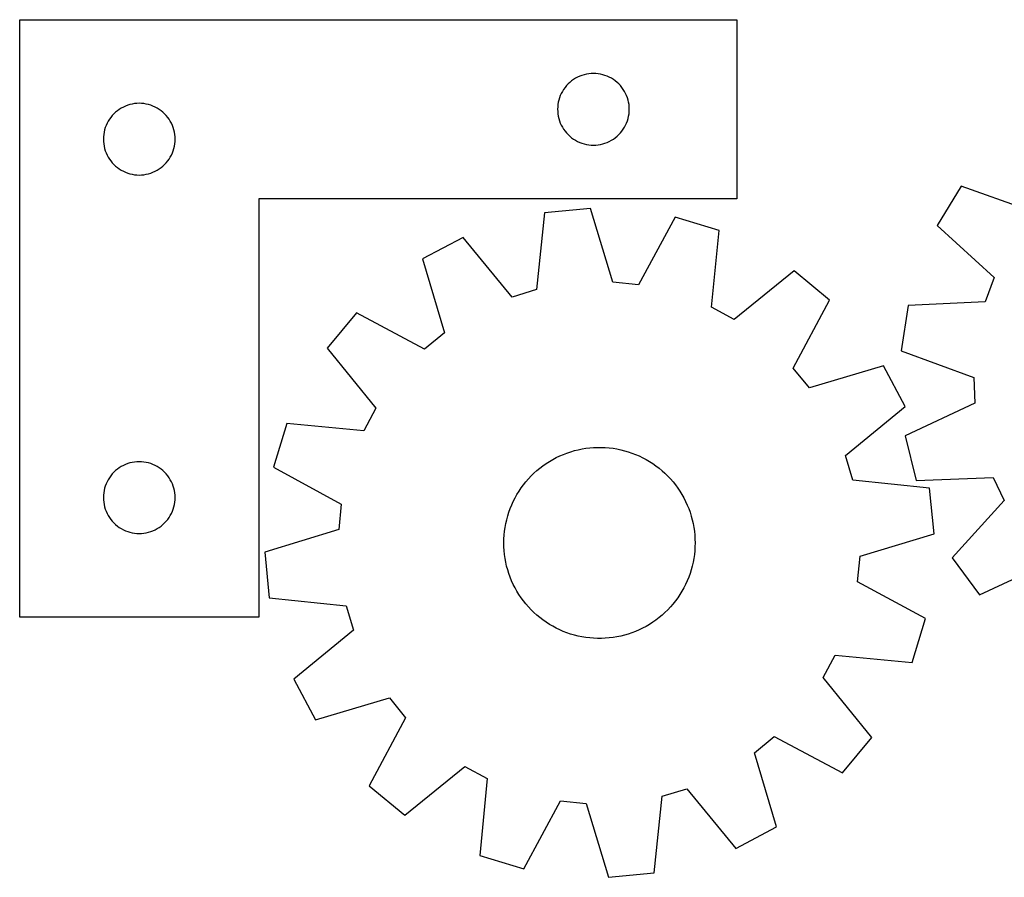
# Model space of a CAD drawing. Header units: millimetres. Extents: x 7 to 1243, y 7 to 1344.
# Tile 17 of 23: x 250 to 497, y 1128 to 1343. Entities that reach past the tile are written whole.
import ezdxf

# ---------------------------------------------------------------- set-up
doc = ezdxf.new("R2010")
doc.units = ezdxf.units.MM
doc.layers.add('CUT', color=7, linetype='CONTINUOUS', true_color=0x000000)

msp = doc.modelspace()

# ---------------------------------------------------------------- linework, layer by layer
at = {"layer": 'CUT'}
for p, q in [((249.803007, 1343.48465), (429.803007, 1343.48465)), ((249.803007, 1193.48465), (249.803007, 1343.48465)), ((429.803007, 1343.48465), (429.803007, 1298.48465)), ((390.910052, 1329.507022), (390.358856, 1329.299566)), ((391.473635, 1329.677983), (390.910052, 1329.507022)), ((392.047194, 1329.811718), (391.473635, 1329.677983)), ((392.628271, 1329.907654), (392.047194, 1329.811718)), ((393.214379, 1329.965381), (392.628271, 1329.907654)), ((393.803007, 1329.98465), (393.214379, 1329.965381)), ((394.391635, 1329.965381), (393.803007, 1329.98465)), ((394.977743, 1329.907654), (394.391635, 1329.965381)), ((395.55882, 1329.811718), (394.977743, 1329.907654)), ((396.132378, 1329.677983), (395.55882, 1329.811718)), ((396.695962, 1329.507022), (396.132378, 1329.677983)), ((397.247158, 1329.299566), (396.695962, 1329.507022)), ((387.439046, 1327.348612), (387.036449, 1326.918763)), ((387.868894, 1327.751209), (387.439046, 1327.348612)), ((388.324154, 1328.124831), (387.868894, 1327.751209)), ((388.802875, 1328.467877), (388.324154, 1328.124831)), ((389.303007, 1328.778879), (388.802875, 1328.467877)), ((389.822409, 1329.056505), (389.303007, 1328.778879)), ((390.358856, 1329.299566), (389.822409, 1329.056505)), ((397.783605, 1329.056505), (397.247158, 1329.299566)), ((398.303007, 1328.778879), (397.783605, 1329.056505)), ((398.803139, 1328.467877), (398.303007, 1328.778879)), ((399.28186, 1328.124831), (398.803139, 1328.467877)), ((399.737119, 1327.751209), (399.28186, 1328.124831)), ((400.166968, 1327.348612), (399.737119, 1327.751209)), ((400.569565, 1326.918763), (400.166968, 1327.348612)), ((385.731152, 1324.965249), (385.488091, 1324.428801)), ((386.008778, 1325.48465), (385.731152, 1324.965249)), ((386.31978, 1325.984783), (386.008778, 1325.48465)), ((386.662827, 1326.463503), (386.31978, 1325.984783)), ((387.036449, 1326.918763), (386.662827, 1326.463503)), ((400.943187, 1326.463503), (400.569565, 1326.918763)), ((401.286233, 1325.984783), (400.943187, 1326.463503)), ((401.597235, 1325.48465), (401.286233, 1325.984783)), ((401.874861, 1324.965249), (401.597235, 1325.48465)), ((402.117923, 1324.428801), (401.874861, 1324.965249)), ((277.473635, 1322.177983), (276.910052, 1322.007022)), ((278.047194, 1322.311718), (277.473635, 1322.177983)), ((278.628271, 1322.407654), (278.047194, 1322.311718)), ((279.214379, 1322.465381), (278.628271, 1322.407654)), ((279.803007, 1322.48465), (279.214379, 1322.465381)), ((280.391635, 1322.465381), (279.803007, 1322.48465)), ((280.977743, 1322.407654), (280.391635, 1322.465381)), ((281.55882, 1322.311718), (280.977743, 1322.407654)), ((282.132378, 1322.177983), (281.55882, 1322.311718)), ((282.695962, 1322.007022), (282.132378, 1322.177983)), ((384.880003, 1322.159386), (384.822276, 1321.573279)), ((384.975939, 1322.740463), (384.880003, 1322.159386)), ((385.109674, 1323.314022), (384.975939, 1322.740463)), ((385.280636, 1323.877606), (385.109674, 1323.314022)), ((385.488091, 1324.428801), (385.280636, 1323.877606)), ((402.325378, 1323.877606), (402.117923, 1324.428801)), ((402.496339, 1323.314022), (402.325378, 1323.877606)), ((402.630074, 1322.740463), (402.496339, 1323.314022)), ((402.726011, 1322.159386), (402.630074, 1322.740463)), ((402.783737, 1321.573279), (402.726011, 1322.159386)), ((273.439046, 1319.848612), (273.036449, 1319.418763)), ((273.868894, 1320.251209), (273.439046, 1319.848612)), ((274.324154, 1320.624831), (273.868894, 1320.251209)), ((274.802875, 1320.967877), (274.324154, 1320.624831)), ((275.303007, 1321.278879), (274.802875, 1320.967877)), ((275.822409, 1321.556505), (275.303007, 1321.278879)), ((276.358856, 1321.799566), (275.822409, 1321.556505)), ((276.910052, 1322.007022), (276.358856, 1321.799566)), ((283.247158, 1321.799566), (282.695962, 1322.007022)), ((283.783605, 1321.556505), (283.247158, 1321.799566)), ((284.303007, 1321.278879), (283.783605, 1321.556505)), ((284.803139, 1320.967877), (284.303007, 1321.278879)), ((285.28186, 1320.624831), (284.803139, 1320.967877)), ((285.737119, 1320.251209), (285.28186, 1320.624831)), ((286.166968, 1319.848612), (285.737119, 1320.251209)), ((286.569565, 1319.418763), (286.166968, 1319.848612)), ((384.822276, 1321.573279), (384.803007, 1320.98465)), ((384.803007, 1320.98465), (384.822276, 1320.396022)), ((384.822276, 1320.396022), (384.880003, 1319.809915)), ((384.880003, 1319.809915), (384.975939, 1319.228838)), ((402.630074, 1319.228838), (402.726011, 1319.809915)), ((402.726011, 1319.809915), (402.783737, 1320.396022)), ((402.803007, 1320.98465), (402.783737, 1321.573279)), ((402.783737, 1320.396022), (402.803007, 1320.98465)), ((271.731152, 1317.465249), (271.488091, 1316.928801)), ((272.008778, 1317.98465), (271.731152, 1317.465249)), ((272.31978, 1318.484783), (272.008778, 1317.98465)), ((272.662827, 1318.963503), (272.31978, 1318.484783)), ((273.036449, 1319.418763), (272.662827, 1318.963503)), ((286.943187, 1318.963503), (286.569565, 1319.418763)), ((287.286233, 1318.484783), (286.943187, 1318.963503)), ((287.597235, 1317.98465), (287.286233, 1318.484783)), ((287.874861, 1317.465249), (287.597235, 1317.98465)), ((288.117923, 1316.928801), (287.874861, 1317.465249)), ((384.975939, 1319.228838), (385.109674, 1318.655279)), ((385.109674, 1318.655279), (385.280636, 1318.091695)), ((385.280636, 1318.091695), (385.488091, 1317.5405)), ((385.488091, 1317.5405), (385.731152, 1317.004052)), ((401.874861, 1317.004052), (402.117923, 1317.5405)), ((402.117923, 1317.5405), (402.325378, 1318.091695)), ((402.325378, 1318.091695), (402.496339, 1318.655279)), ((402.496339, 1318.655279), (402.630074, 1319.228838)), ((270.880003, 1314.659386), (270.822276, 1314.073279)), ((270.975939, 1315.240463), (270.880003, 1314.659386)), ((271.109674, 1315.814022), (270.975939, 1315.240463)), ((271.280636, 1316.377606), (271.109674, 1315.814022)), ((271.488091, 1316.928801), (271.280636, 1316.377606)), ((288.325378, 1316.377606), (288.117923, 1316.928801)), ((288.496339, 1315.814022), (288.325378, 1316.377606)), ((288.630074, 1315.240463), (288.496339, 1315.814022)), ((288.726011, 1314.659386), (288.630074, 1315.240463)), ((288.783737, 1314.073279), (288.726011, 1314.659386)), ((385.731152, 1317.004052), (386.008778, 1316.48465)), ((386.008778, 1316.48465), (386.31978, 1315.984518)), ((386.31978, 1315.984518), (386.662827, 1315.505798)), ((386.662827, 1315.505798), (387.036449, 1315.050538)), ((387.036449, 1315.050538), (387.439046, 1314.620689)), ((400.166968, 1314.620689), (400.569565, 1315.050538)), ((400.569565, 1315.050538), (400.943187, 1315.505798)), ((400.943187, 1315.505798), (401.286233, 1315.984518)), ((401.286233, 1315.984518), (401.597235, 1316.48465)), ((401.597235, 1316.48465), (401.874861, 1317.004052)), ((270.822276, 1314.073279), (270.803007, 1313.48465)), ((270.803007, 1313.48465), (270.822276, 1312.896022)), ((270.822276, 1312.896022), (270.880003, 1312.309915)), ((270.880003, 1312.309915), (270.975939, 1311.728838)), ((288.630074, 1311.728838), (288.726011, 1312.309915)), ((288.726011, 1312.309915), (288.783737, 1312.896022)), ((288.803007, 1313.48465), (288.783737, 1314.073279)), ((288.783737, 1312.896022), (288.803007, 1313.48465)), ((387.439046, 1314.620689), (387.868894, 1314.218092)), ((387.868894, 1314.218092), (388.324154, 1313.84447)), ((388.324154, 1313.84447), (388.802875, 1313.501424)), ((388.802875, 1313.501424), (389.303007, 1313.190422)), ((389.303007, 1313.190422), (389.822409, 1312.912796)), ((389.822409, 1312.912796), (390.358856, 1312.669735)), ((390.358856, 1312.669735), (390.910052, 1312.462279)), ((390.910052, 1312.462279), (391.473635, 1312.291318)), ((391.473635, 1312.291318), (392.047194, 1312.157583)), ((395.55882, 1312.157583), (396.132378, 1312.291318)), ((396.132378, 1312.291318), (396.695962, 1312.462279)), ((396.695962, 1312.462279), (397.247158, 1312.669735)), ((397.247158, 1312.669735), (397.783605, 1312.912796)), ((397.783605, 1312.912796), (398.303007, 1313.190422)), ((398.303007, 1313.190422), (398.803139, 1313.501424)), ((398.803139, 1313.501424), (399.28186, 1313.84447)), ((399.28186, 1313.84447), (399.737119, 1314.218092)), ((399.737119, 1314.218092), (400.166968, 1314.620689)), ((270.975939, 1311.728838), (271.109674, 1311.155279)), ((271.109674, 1311.155279), (271.280636, 1310.591695)), ((271.280636, 1310.591695), (271.488091, 1310.0405)), ((271.488091, 1310.0405), (271.731152, 1309.504052)), ((287.874861, 1309.504052), (288.117923, 1310.0405)), ((288.117923, 1310.0405), (288.325378, 1310.591695)), ((288.325378, 1310.591695), (288.496339, 1311.155279)), ((288.496339, 1311.155279), (288.630074, 1311.728838)), ((392.047194, 1312.157583), (392.628271, 1312.061647)), ((392.628271, 1312.061647), (393.214379, 1312.00392)), ((393.214379, 1312.00392), (393.803007, 1311.98465)), ((393.803007, 1311.98465), (394.391635, 1312.00392)), ((394.391635, 1312.00392), (394.977743, 1312.061647)), ((394.977743, 1312.061647), (395.55882, 1312.157583)), ((271.731152, 1309.504052), (272.008778, 1308.98465)), ((272.008778, 1308.98465), (272.31978, 1308.484518)), ((272.31978, 1308.484518), (272.662827, 1308.005798)), ((272.662827, 1308.005798), (273.036449, 1307.550538)), ((273.036449, 1307.550538), (273.439046, 1307.120689)), ((286.166968, 1307.120689), (286.569565, 1307.550538)), ((286.569565, 1307.550538), (286.943187, 1308.005798)), ((286.943187, 1308.005798), (287.286233, 1308.484518)), ((287.286233, 1308.484518), (287.597235, 1308.98465)), ((287.597235, 1308.98465), (287.874861, 1309.504052)), ((273.439046, 1307.120689), (273.868894, 1306.718092)), ((273.868894, 1306.718092), (274.324154, 1306.34447)), ((274.324154, 1306.34447), (274.802875, 1306.001424)), ((274.802875, 1306.001424), (275.303007, 1305.690422)), ((275.303007, 1305.690422), (275.822409, 1305.412796)), ((275.822409, 1305.412796), (276.358856, 1305.169735)), ((276.358856, 1305.169735), (276.910052, 1304.962279)), ((276.910052, 1304.962279), (277.473635, 1304.791318)), ((277.473635, 1304.791318), (278.047194, 1304.657583)), ((281.55882, 1304.657583), (282.132378, 1304.791318)), ((282.132378, 1304.791318), (282.695962, 1304.962279)), ((282.695962, 1304.962279), (283.247158, 1305.169735)), ((283.247158, 1305.169735), (283.783605, 1305.412796)), ((283.783605, 1305.412796), (284.303007, 1305.690422)), ((284.303007, 1305.690422), (284.803139, 1306.001424)), ((284.803139, 1306.001424), (285.28186, 1306.34447)), ((285.28186, 1306.34447), (285.737119, 1306.718092)), ((285.737119, 1306.718092), (286.166968, 1307.120689)), ((278.047194, 1304.657583), (278.628271, 1304.561647)), ((278.628271, 1304.561647), (279.214379, 1304.50392)), ((279.214379, 1304.50392), (279.803007, 1304.48465)), ((279.803007, 1304.48465), (280.391635, 1304.50392)), ((280.391635, 1304.50392), (280.977743, 1304.561647)), ((280.977743, 1304.561647), (281.55882, 1304.657583)), ((486.054682, 1301.698385), (480.083158, 1291.827905)), ((504.293981, 1295.15848), (486.054682, 1301.698385)), ((429.803007, 1298.48465), (309.803007, 1298.48465)), ((309.803007, 1298.48465), (309.803007, 1193.48465)), ((381.541042, 1294.969902), (379.531831, 1275.698018)), ((393.024283, 1296.074732), (381.541042, 1294.969902)), ((398.671012, 1277.539444), (393.024283, 1296.074732)), ((414.29974, 1293.930773), (405.06844, 1276.894766)), ((425.331671, 1290.557057), (414.29974, 1293.930773)), ((423.455421, 1271.271775), (425.331671, 1290.557057)), ((480.083158, 1291.827905), (494.341209, 1278.707296)), ((361.064626, 1288.808896), (350.878295, 1283.393721)), ((373.374671, 1273.845434), (361.064626, 1288.808896)), ((350.878295, 1283.393721), (356.397056, 1264.81993)), ((444.167172, 1280.434533), (429.119166, 1268.22798)), ((453.068282, 1273.095888), (444.167172, 1280.434533)), ((494.341209, 1278.707296), (492.150154, 1272.662301)), ((379.531831, 1275.698018), (373.374671, 1273.845434)), ((405.06844, 1276.894766), (398.671012, 1277.539444)), ((443.954696, 1255.99662), (453.068282, 1273.095888)), ((492.150154, 1272.662301), (472.796524, 1271.724508)), ((429.119166, 1268.22798), (423.455421, 1271.271775)), ((472.796524, 1271.724508), (471.056825, 1260.320171)), ((334.318268, 1269.865709), (326.979623, 1260.964599)), ((351.417536, 1260.752122), (334.318268, 1269.865709)), ((356.397056, 1264.81993), (351.417536, 1260.752122)), ((326.979623, 1260.964599), (339.186175, 1245.916592)), ((471.056825, 1260.320171), (489.250587, 1253.654628)), ((448.022504, 1251.0171), (443.954696, 1255.99662)), ((466.596294, 1256.535861), (448.022504, 1251.0171)), ((472.01147, 1246.34953), (466.596294, 1256.535861)), ((489.250587, 1253.654628), (489.539635, 1247.231301)), ((339.186175, 1245.916592), (336.142381, 1240.252847)), ((457.048007, 1234.039485), (472.01147, 1246.34953)), ((489.539635, 1247.231301), (472.018091, 1238.958579)), ((316.857099, 1242.129097), (313.483383, 1231.097166)), ((336.142381, 1240.252847), (316.857099, 1242.129097)), ((472.018091, 1238.958579), (474.775069, 1227.756591)), ((389.975938, 1235.505903), (390.934833, 1235.703931)), ((390.934833, 1235.703931), (391.901008, 1235.862683)), ((391.901008, 1235.862683), (392.872853, 1235.981894)), ((392.872853, 1235.981894), (393.848753, 1236.061365)), ((393.848753, 1236.061365), (394.827081, 1236.100965)), ((394.827081, 1236.100965), (395.806211, 1236.100627)), ((395.806211, 1236.100627), (396.784512, 1236.060352)), ((396.784512, 1236.060352), (397.760356, 1235.980207)), ((397.760356, 1235.980207), (398.73212, 1235.860325)), ((398.73212, 1235.860325), (399.698184, 1235.700907)), ((399.698184, 1235.700907), (400.656942, 1235.502216)), ((383.599366, 1233.055716), (384.463628, 1233.515875)), ((384.463628, 1233.515875), (385.34594, 1233.940399)), ((385.34594, 1233.940399), (386.244833, 1234.328581)), ((386.244833, 1234.328581), (387.158812, 1234.679776)), ((387.158812, 1234.679776), (388.086355, 1234.993399)), ((388.086355, 1234.993399), (389.025918, 1235.268927)), ((389.025918, 1235.268927), (389.975938, 1235.505903)), ((400.656942, 1235.502216), (401.606798, 1235.264585)), ((401.606798, 1235.264585), (402.546171, 1234.988408)), ((402.546171, 1234.988408), (403.473498, 1234.674145)), ((403.473498, 1234.674145), (404.387234, 1234.322319)), ((404.387234, 1234.322319), (405.285859, 1233.933517)), ((405.285859, 1233.933517), (406.167878, 1233.508384)), ((406.167878, 1233.508384), (407.031822, 1233.047628)), ((458.900592, 1227.882325), (457.048007, 1234.039485)), ((274.802875, 1230.967877), (274.324154, 1230.624831)), ((275.303007, 1231.278879), (274.802875, 1230.967877)), ((275.822409, 1231.556505), (275.303007, 1231.278879)), ((276.358856, 1231.799566), (275.822409, 1231.556505)), ((276.910052, 1232.007022), (276.358856, 1231.799566)), ((277.473635, 1232.177983), (276.910052, 1232.007022)), ((278.047194, 1232.311718), (277.473635, 1232.177983)), ((278.628271, 1232.407654), (278.047194, 1232.311718)), ((279.214379, 1232.465381), (278.628271, 1232.407654)), ((279.803007, 1232.48465), (279.214379, 1232.465381)), ((280.391635, 1232.465381), (279.803007, 1232.48465)), ((280.977743, 1232.407654), (280.391635, 1232.465381)), ((281.55882, 1232.311718), (280.977743, 1232.407654)), ((282.132378, 1232.177983), (281.55882, 1232.311718)), ((282.695962, 1232.007022), (282.132378, 1232.177983)), ((283.247158, 1231.799566), (282.695962, 1232.007022)), ((283.783605, 1231.556505), (283.247158, 1231.799566)), ((284.303007, 1231.278879), (283.783605, 1231.556505)), ((284.803139, 1230.967877), (284.303007, 1231.278879)), ((285.28186, 1230.624831), (284.803139, 1230.967877)), ((313.483383, 1231.097166), (330.519389, 1221.865866)), ((379.597968, 1230.249204), (380.351086, 1230.87491)), ((380.351086, 1230.87491), (381.1291, 1231.469377)), ((381.1291, 1231.469377), (381.930713, 1232.031614)), ((381.930713, 1232.031614), (382.754592, 1232.560688)), ((382.754592, 1232.560688), (383.599366, 1233.055716)), ((407.031822, 1233.047628), (407.876254, 1232.552017)), ((407.876254, 1232.552017), (408.699767, 1232.022375)), ((408.699767, 1232.022375), (409.500992, 1231.459584)), ((409.500992, 1231.459584), (410.278595, 1230.864581)), ((410.278595, 1230.864581), (411.031281, 1230.238355)), ((272.31978, 1228.484783), (272.008778, 1227.98465)), ((272.662827, 1228.963503), (272.31978, 1228.484783)), ((273.036449, 1229.418763), (272.662827, 1228.963503)), ((273.439046, 1229.848612), (273.036449, 1229.418763)), ((273.868894, 1230.251209), (273.439046, 1229.848612)), ((274.324154, 1230.624831), (273.868894, 1230.251209)), ((285.737119, 1230.251209), (285.28186, 1230.624831)), ((286.166968, 1229.848612), (285.737119, 1230.251209)), ((286.569565, 1229.418763), (286.166968, 1229.848612)), ((286.943187, 1228.963503), (286.569565, 1229.418763)), ((287.286233, 1228.484783), (286.943187, 1228.963503)), ((287.597235, 1227.98465), (287.286233, 1228.484783)), ((376.858849, 1227.455559), (377.500298, 1228.195314)), ((377.500298, 1228.195314), (378.171387, 1228.90829)), ((378.171387, 1228.90829), (378.870998, 1229.5933)), ((378.870998, 1229.5933), (379.597968, 1230.249204)), ((411.031281, 1230.238355), (411.757798, 1229.58195)), ((411.757798, 1229.58195), (412.456937, 1228.896457)), ((412.456937, 1228.896457), (413.127534, 1228.183018)), ((413.127534, 1228.183018), (413.768472, 1227.44282)), ((474.775069, 1227.756591), (494.134705, 1228.560884)), ((494.134705, 1228.560884), (496.859852, 1222.737117)), ((271.109674, 1225.814022), (270.975939, 1225.240463)), ((271.280636, 1226.377606), (271.109674, 1225.814022)), ((271.488091, 1226.928801), (271.280636, 1226.377606)), ((271.731152, 1227.465249), (271.488091, 1226.928801)), ((272.008778, 1227.98465), (271.731152, 1227.465249)), ((287.874861, 1227.465249), (287.597235, 1227.98465)), ((288.117923, 1226.928801), (287.874861, 1227.465249)), ((288.325378, 1226.377606), (288.117923, 1226.928801)), ((288.496339, 1225.814022), (288.325378, 1226.377606)), ((288.630074, 1225.240463), (288.496339, 1225.814022)), ((375.122759, 1225.088138), (375.669089, 1225.900677)), ((375.669089, 1225.900677), (376.248107, 1226.690255)), ((376.248107, 1226.690255), (376.858849, 1227.455559)), ((413.768472, 1227.44282), (414.378685, 1226.677095)), ((414.378685, 1226.677095), (414.957157, 1225.887117)), ((414.957157, 1225.887117), (415.502927, 1225.074202)), ((478.172475, 1225.873113), (458.900592, 1227.882325)), ((479.277305, 1214.389873), (478.172475, 1225.873113)), ((270.822276, 1224.073279), (270.803007, 1223.48465)), ((270.803007, 1223.48465), (270.822276, 1222.896022)), ((270.880003, 1224.659386), (270.822276, 1224.073279)), ((270.975939, 1225.240463), (270.880003, 1224.659386)), ((288.726011, 1224.659386), (288.630074, 1225.240463)), ((288.783737, 1224.073279), (288.726011, 1224.659386)), ((288.803007, 1223.48465), (288.783737, 1224.073279)), ((288.783737, 1222.896022), (288.803007, 1223.48465)), ((373.688707, 1222.526463), (374.131743, 1223.399626)), ((374.131743, 1223.399626), (374.610026, 1224.253992)), ((374.610026, 1224.253992), (375.122759, 1225.088138)), ((415.502927, 1225.074202), (416.015084, 1224.239702)), ((416.015084, 1224.239702), (416.492777, 1223.385006)), ((416.492777, 1223.385006), (416.93521, 1222.511537)), ((270.822276, 1222.896022), (270.880003, 1222.309915)), ((270.880003, 1222.309915), (270.975939, 1221.728838)), ((270.975939, 1221.728838), (271.109674, 1221.155279)), ((271.109674, 1221.155279), (271.280636, 1220.591695)), ((288.325378, 1220.591695), (288.496339, 1221.155279)), ((288.496339, 1221.155279), (288.630074, 1221.728838)), ((288.630074, 1221.728838), (288.726011, 1222.309915)), ((288.726011, 1222.309915), (288.783737, 1222.896022)), ((330.519389, 1221.865866), (329.874711, 1215.468439)), ((372.911263, 1220.729586), (373.281655, 1221.635956)), ((373.281655, 1221.635956), (373.688707, 1222.526463)), ((416.93521, 1222.511537), (417.341648, 1221.620749)), ((417.341648, 1221.620749), (417.711414, 1220.714124)), ((496.859852, 1222.737117), (483.83789, 1208.388915)), ((271.280636, 1220.591695), (271.488091, 1220.0405)), ((271.488091, 1220.0405), (271.731152, 1219.504052)), ((271.731152, 1219.504052), (272.008778, 1218.98465)), ((272.008778, 1218.98465), (272.31978, 1218.484518)), ((272.31978, 1218.484518), (272.662827, 1218.005798)), ((286.943187, 1218.005798), (287.286233, 1218.484518)), ((287.286233, 1218.484518), (287.597235, 1218.98465)), ((287.597235, 1218.98465), (287.874861, 1219.504052)), ((287.874861, 1219.504052), (288.117923, 1220.0405)), ((288.117923, 1220.0405), (288.325378, 1220.591695)), ((372.025911, 1217.930509), (372.282868, 1218.87532)), ((372.282868, 1218.87532), (372.57815, 1219.808864)), ((372.57815, 1219.808864), (372.911263, 1220.729586)), ((417.711414, 1220.714124), (418.043891, 1219.793172)), ((418.043891, 1219.793172), (418.338528, 1218.859424)), ((418.338528, 1218.859424), (418.594834, 1217.914436)), ((272.662827, 1218.005798), (273.036449, 1217.550538)), ((273.036449, 1217.550538), (273.439046, 1217.120689)), ((273.439046, 1217.120689), (273.868894, 1216.718092)), ((273.868894, 1216.718092), (274.324154, 1216.34447)), ((274.324154, 1216.34447), (274.802875, 1216.001424)), ((274.802875, 1216.001424), (275.303007, 1215.690422)), ((284.303007, 1215.690422), (284.803139, 1216.001424)), ((284.803139, 1216.001424), (285.28186, 1216.34447)), ((285.28186, 1216.34447), (285.737119, 1216.718092)), ((285.737119, 1216.718092), (286.166968, 1217.120689)), ((286.166968, 1217.120689), (286.569565, 1217.550538)), ((286.569565, 1217.550538), (286.943187, 1218.005798)), ((371.488933, 1215.044276), (371.628613, 1216.013391)), ((371.628613, 1216.013391), (371.807704, 1216.976003)), ((371.807704, 1216.976003), (372.025911, 1217.930509)), ((418.594834, 1217.914436), (418.812381, 1216.95978)), ((418.812381, 1216.95978), (418.990808, 1215.997045)), ((418.990808, 1215.997045), (419.129819, 1215.027833)), ((275.303007, 1215.690422), (275.822409, 1215.412796)), ((275.822409, 1215.412796), (276.358856, 1215.169735)), ((276.358856, 1215.169735), (276.910052, 1214.962279)), ((276.910052, 1214.962279), (277.473635, 1214.791318)), ((277.473635, 1214.791318), (278.047194, 1214.657583)), ((278.047194, 1214.657583), (278.628271, 1214.561647)), ((278.628271, 1214.561647), (279.214379, 1214.50392)), ((279.214379, 1214.50392), (279.803007, 1214.48465)), ((279.803007, 1214.48465), (280.391635, 1214.50392)), ((280.391635, 1214.50392), (280.977743, 1214.561647)), ((280.977743, 1214.561647), (281.55882, 1214.657583)), ((281.55882, 1214.657583), (282.132378, 1214.791318)), ((282.132378, 1214.791318), (282.695962, 1214.962279)), ((282.695962, 1214.962279), (283.247158, 1215.169735)), ((283.247158, 1215.169735), (283.783605, 1215.412796)), ((283.783605, 1215.412796), (284.303007, 1215.690422)), ((329.874711, 1215.468439), (311.339424, 1209.821709)), ((371.328677, 1213.092993), (371.388899, 1214.070269)), ((371.388899, 1214.070269), (371.488933, 1215.044276)), ((419.129819, 1215.027833), (419.22918, 1214.053758)), ((419.22918, 1214.053758), (419.288728, 1213.076441)), ((460.742018, 1208.743144), (479.277305, 1214.389873)), ((371.308366, 1212.114074), (371.328677, 1213.092993)), ((371.328001, 1211.135141), (371.308366, 1212.114074)), ((371.387549, 1210.157824), (371.328001, 1211.135141)), ((419.288053, 1211.118589), (419.22783, 1210.141313)), ((419.308363, 1212.097508), (419.288053, 1211.118589)), ((419.288728, 1213.076441), (419.308363, 1212.097508)), ((311.339424, 1209.821709), (312.444254, 1198.338469)), ((371.486911, 1209.183749), (371.387549, 1210.157824)), ((371.625921, 1208.214537), (371.486911, 1209.183749)), ((419.127796, 1209.167306), (418.988117, 1208.198191)), ((419.22783, 1210.141313), (419.127796, 1209.167306)), ((460.09734, 1202.345716), (460.742018, 1208.743144)), ((371.804348, 1207.251802), (371.625921, 1208.214537)), ((372.021896, 1206.297146), (371.804348, 1207.251802)), ((372.278201, 1205.352158), (372.021896, 1206.297146)), ((418.590819, 1206.281073), (418.333861, 1205.336262)), ((418.809025, 1207.235579), (418.590819, 1206.281073)), ((418.988117, 1208.198191), (418.809025, 1207.235579)), ((483.83789, 1208.388915), (490.67182, 1199.094677)), ((490.67182, 1199.094677), (508.250003, 1207.246359)), ((372.572838, 1204.41841), (372.278201, 1205.352158)), ((372.905316, 1203.497458), (372.572838, 1204.41841)), ((373.275081, 1202.590833), (372.905316, 1203.497458)), ((417.705466, 1203.481996), (417.335075, 1202.575626)), ((418.03858, 1204.402719), (417.705466, 1203.481996)), ((418.333861, 1205.336262), (418.03858, 1204.402719)), ((373.681519, 1201.700045), (373.275081, 1202.590833)), ((374.123953, 1200.826576), (373.681519, 1201.700045)), ((416.928022, 1201.685119), (416.484986, 1200.811956)), ((417.335075, 1202.575626), (416.928022, 1201.685119)), ((477.133347, 1193.114416), (460.09734, 1202.345716)), ((374.601646, 1199.97188), (374.123953, 1200.826576)), ((375.113803, 1199.137381), (374.601646, 1199.97188)), ((375.659572, 1198.324465), (375.113803, 1199.137381)), ((415.49397, 1199.123444), (414.94764, 1198.310906)), ((416.006703, 1199.95759), (415.49397, 1199.123444)), ((416.484986, 1200.811956), (416.006703, 1199.95759)), ((312.444254, 1198.338469), (331.716137, 1196.329257)), ((331.716137, 1196.329257), (333.568722, 1190.172097)), ((376.238044, 1197.534488), (375.659572, 1198.324465)), ((376.848258, 1196.768762), (376.238044, 1197.534488)), ((377.489196, 1196.028564), (376.848258, 1196.768762)), ((413.757881, 1196.756024), (413.116432, 1196.016268)), ((414.368622, 1197.521327), (413.757881, 1196.756024)), ((414.94764, 1198.310906), (414.368622, 1197.521327)), ((378.159792, 1195.315125), (377.489196, 1196.028564)), ((378.858931, 1194.629632), (378.159792, 1195.315125)), ((379.585448, 1193.973227), (378.858931, 1194.629632)), ((380.338134, 1193.347001), (379.585448, 1193.973227)), ((411.018761, 1193.962378), (410.265643, 1193.336672)), ((411.745731, 1194.618282), (411.018761, 1193.962378)), ((412.445343, 1195.303292), (411.745731, 1194.618282)), ((413.116432, 1196.016268), (412.445343, 1195.303292)), ((309.803007, 1193.48465), (249.803007, 1193.48465)), ((381.115737, 1192.751998), (380.338134, 1193.347001)), ((381.916962, 1192.189207), (381.115737, 1192.751998)), ((382.740476, 1191.659565), (381.916962, 1192.189207)), ((383.584907, 1191.163954), (382.740476, 1191.659565)), ((384.448851, 1190.703198), (383.584907, 1191.163954)), ((407.017364, 1191.155866), (406.153102, 1190.695707)), ((407.862137, 1191.650895), (407.017364, 1191.155866)), ((408.686016, 1192.179968), (407.862137, 1191.650895)), ((409.48763, 1192.742206), (408.686016, 1192.179968)), ((410.265643, 1193.336672), (409.48763, 1192.742206)), ((473.75963, 1182.082485), (477.133347, 1193.114416)), ((333.568722, 1190.172097), (318.605259, 1177.862052)), ((385.33087, 1190.278065), (384.448851, 1190.703198)), ((386.229496, 1189.889263), (385.33087, 1190.278065)), ((387.143232, 1189.537437), (386.229496, 1189.889263)), ((388.070558, 1189.223174), (387.143232, 1189.537437)), ((389.009931, 1188.946997), (388.070558, 1189.223174)), ((389.959787, 1188.709366), (389.009931, 1188.946997)), ((390.918545, 1188.510675), (389.959787, 1188.709366)), ((400.640791, 1188.705679), (399.681896, 1188.507651)), ((401.590811, 1188.942655), (400.640791, 1188.705679)), ((402.530374, 1189.218184), (401.590811, 1188.942655)), ((403.457917, 1189.531806), (402.530374, 1189.218184)), ((404.371896, 1189.883001), (403.457917, 1189.531806)), ((405.27079, 1190.271183), (404.371896, 1189.883001)), ((406.153102, 1190.695707), (405.27079, 1190.271183)), ((391.88461, 1188.351257), (390.918545, 1188.510675)), ((392.856373, 1188.231375), (391.88461, 1188.351257)), ((393.832217, 1188.15123), (392.856373, 1188.231375)), ((394.810518, 1188.110955), (393.832217, 1188.15123)), ((395.789648, 1188.110617), (394.810518, 1188.110955)), ((396.767977, 1188.150217), (395.789648, 1188.110617)), ((397.743876, 1188.229688), (396.767977, 1188.150217)), ((398.715722, 1188.348899), (397.743876, 1188.229688)), ((399.681896, 1188.507651), (398.715722, 1188.348899)), ((451.430554, 1178.29499), (454.474348, 1183.958735)), ((454.474348, 1183.958735), (473.75963, 1182.082485)), ((318.605259, 1177.862052), (324.020435, 1167.675721)), ((463.637106, 1163.246984), (451.430554, 1178.29499)), ((324.020435, 1167.675721), (342.594226, 1173.194482)), ((342.594226, 1173.194482), (346.662034, 1168.214962)), ((346.662034, 1168.214962), (337.548447, 1151.115694)), ((434.219673, 1159.391652), (439.199194, 1163.45946)), ((439.199194, 1163.45946), (456.298462, 1154.345873)), ((456.298462, 1154.345873), (463.637106, 1163.246984)), ((439.738434, 1140.817861), (434.219673, 1159.391652)), ((346.449557, 1143.777049), (361.497564, 1155.983602)), ((361.497564, 1155.983602), (367.161308, 1152.939807)), ((367.161308, 1152.939807), (365.285059, 1133.654525)), ((337.548447, 1151.115694), (346.449557, 1143.777049)), ((411.084899, 1148.513564), (417.242059, 1150.366148)), ((417.242059, 1150.366148), (429.552103, 1135.402686)), ((376.31699, 1130.280809), (385.54829, 1147.316816)), ((385.54829, 1147.316816), (391.945717, 1146.672138)), ((391.945717, 1146.672138), (397.592446, 1128.136851)), ((409.075687, 1129.24168), (411.084899, 1148.513564)), ((429.552103, 1135.402686), (439.738434, 1140.817861)), ((365.285059, 1133.654525), (376.31699, 1130.280809)), ((397.592446, 1128.136851), (409.075687, 1129.24168))]:
    msp.add_line(p, q, dxfattribs=at)

doc.saveas('drawing.dxf')
